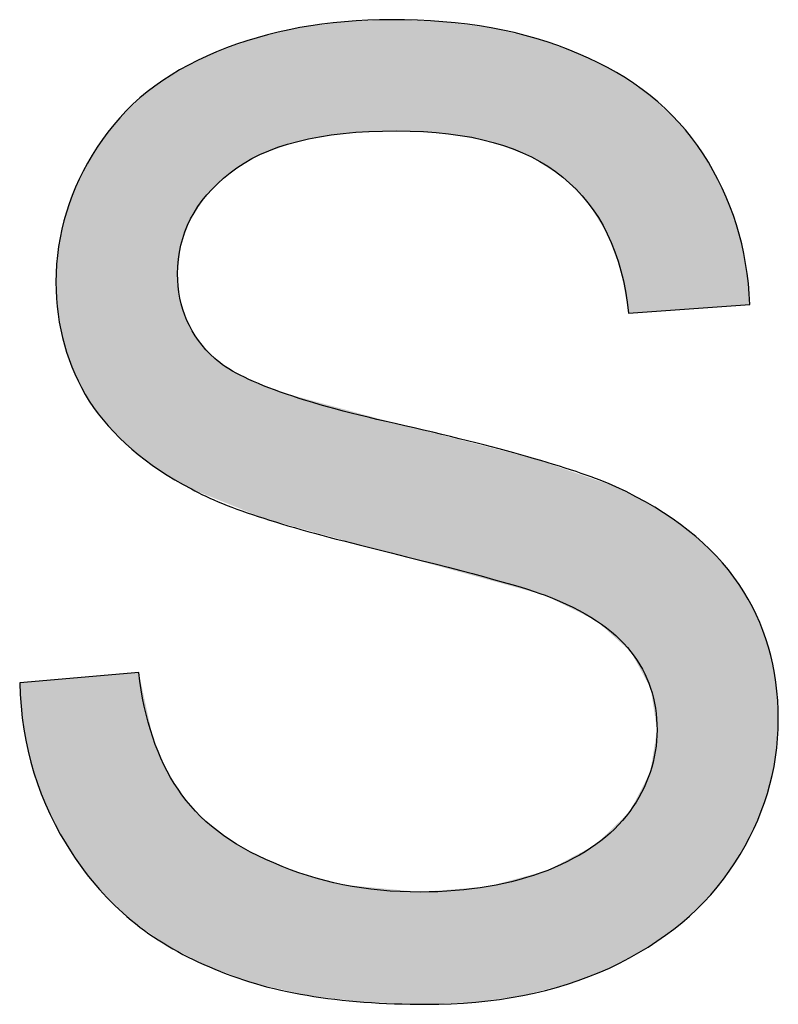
# Model space of a CAD drawing. Extents: x 579.7 to 640.2, y 462.2 to 521.
# Tile 5 of 18: x 608 to 608.7, y 466.4 to 467.3. Entities that reach past the tile are written whole.
import ezdxf

# ---------------------------------------------------------------- set-up
doc = ezdxf.new("R2010")
doc.units = 0
doc.layers.add('CAPA_1', color=7, linetype='CONTINUOUS')

# ---------------------------------------------------------------- blocks, each defined once
blk = doc.blocks.new('*U4')
at = {"layer": 'CAPA_1', "color": 250}
for points in [[(608.27812, 467.22906), (608.27144, 467.33228), (608.27812, 467.33318)], [(608.27834, 467.2291), (608.27812, 467.33318), (608.27834, 467.33321)], [(608.31106, 467.23479), (608.27834, 467.33321), (608.31106, 467.33758)], [(608.31136, 467.23484), (608.31106, 467.33758), (608.31136, 467.33762)], [(608.31262, 467.2349), (608.31136, 467.33762), (608.31262, 467.33779)], [(608.33044, 467.23579), (608.31262, 467.33779), (608.33044, 467.33854)], [(608.34082, 467.23631), (608.33044, 467.33854), (608.34082, 467.33898)], [(608.35563, 467.23705), (608.34082, 467.33898), (608.35563, 467.3396)], [(608.36045, 467.23729), (608.36045, 467.33942), (608.36803, 467.23686)], [(608.36803, 467.23686), (608.36803, 467.33912), (608.38216, 467.23608)], [(608.38216, 467.23608), (608.38216, 467.33857), (608.38767, 467.23577)], [(608.38767, 467.23577), (608.38767, 467.33836), (608.40314, 467.23491)], [(608.40314, 467.23491), (608.40314, 467.33776), (608.40814, 467.23463)], [(608.40814, 467.23463), (608.40814, 467.33712), (608.43333, 467.22977)], [(608.43333, 467.22977), (608.43333, 467.33389), (608.44477, 467.22756)], [(608.23815, 467.21667), (608.23474, 467.32365), (608.23815, 467.32445)], [(608.24746, 467.21991), (608.23815, 467.32445), (608.24746, 467.32664)], [(608.25353, 467.22202), (608.24746, 467.32664), (608.25353, 467.32807)], [(608.26946, 467.22755), (608.25353, 467.32807), (608.26946, 467.33182)], [(608.27144, 467.2279), (608.26946, 467.33182), (608.27144, 467.33228)], [(608.44477, 467.22756), (608.44477, 467.33243), (608.44757, 467.22701)], [(608.44757, 467.22701), (608.44757, 467.33207), (608.44947, 467.22665)], [(608.44947, 467.22665), (608.44947, 467.33162), (608.47673, 467.21627)], [(608.47673, 467.21627), (608.47673, 467.32522), (608.48453, 467.2133)], [(608.21654, 467.20442), (608.20715, 467.31431), (608.21654, 467.31759)], [(608.21948, 467.2062), (608.21654, 467.31759), (608.21948, 467.31861)], [(608.2307, 467.21303), (608.21948, 467.31861), (608.2307, 467.32253)], [(608.23214, 467.21391), (608.2307, 467.32253), (608.23214, 467.32304)], [(608.23474, 467.21548), (608.23214, 467.32304), (608.23474, 467.32365)], [(608.48453, 467.2133), (608.48453, 467.32338), (608.48741, 467.21144)], [(608.48741, 467.21144), (608.48741, 467.32271), (608.4891, 467.21034)], [(608.4891, 467.21034), (608.4891, 467.32231), (608.49722, 467.20507)], [(608.49722, 467.20507), (608.49722, 467.31937), (608.49964, 467.2035)], [(608.49964, 467.2035), (608.49964, 467.31849), (608.51342, 467.19457)], [(608.1882, 467.18056), (608.18595, 467.30569), (608.1882, 467.30679)], [(608.19302, 467.18517), (608.1882, 467.30679), (608.19302, 467.30914)], [(608.19475, 467.18682), (608.19302, 467.30914), (608.19475, 467.30998)], [(608.19548, 467.18753), (608.19475, 467.30998), (608.19548, 467.31023)], [(608.20715, 467.1987), (608.19548, 467.31023), (608.20715, 467.31431)], [(608.51342, 467.19457), (608.51342, 467.3135), (608.5178, 467.19014)], [(608.5178, 467.19014), (608.5178, 467.31191), (608.52789, 467.17995)], [(608.52789, 467.17995), (608.52789, 467.30825), (608.5366, 467.17115)], [(608.17089, 467.1562), (608.16744, 467.29667), (608.17089, 467.29835)], [(608.17166, 467.15734), (608.17089, 467.29835), (608.17166, 467.29873)], [(608.17542, 467.16287), (608.17166, 467.29873), (608.17542, 467.30056)], [(608.1781, 467.16683), (608.17542, 467.30056), (608.1781, 467.30187)], [(608.18595, 467.1784), (608.1781, 467.30187), (608.18595, 467.30569)], [(608.5366, 467.17115), (608.5366, 467.30394), (608.54382, 467.15952)], [(608.54382, 467.15952), (608.54382, 467.30036), (608.54442, 467.15854)], [(608.54442, 467.15854), (608.54442, 467.30006), (608.55446, 467.14237)], [(608.15892, 466.91508), (608.14994, 467.28605), (608.15892, 467.29217)], [(608.15926, 467.10872), (608.15892, 467.29217), (608.15926, 467.2924)], [(608.16071, 467.12154), (608.15926, 467.2924), (608.16071, 467.29339)], [(608.16105, 467.12449), (608.16071, 467.29339), (608.16105, 467.29355)], [(608.1619, 467.13199), (608.16105, 467.29355), (608.1619, 467.29397)], [(608.16744, 467.14692), (608.1619, 467.29397), (608.16744, 467.29667)], [(608.55446, 467.14237), (608.55446, 467.29509), (608.55648, 467.13687)], [(608.55648, 467.13687), (608.55648, 467.29409), (608.56234, 467.12096)], [(608.56234, 467.12096), (608.56234, 467.29119), (608.56296, 467.11927)], [(608.56296, 467.11927), (608.56296, 467.29088), (608.56695, 467.10843)], [(608.56695, 467.10843), (608.56695, 467.28814), (608.57405, 467.06951)], [(608.14214, 466.92494), (608.13601, 467.27656), (608.14214, 467.28074)], [(608.14634, 466.92247), (608.14214, 467.28074), (608.14634, 467.2836)], [(608.14214, 466.92494), (608.14214, 467.28074), (608.14634, 466.92247)], [(608.14994, 466.92036), (608.14634, 467.2836), (608.14994, 467.28605)], [(608.14634, 466.92247), (608.14634, 467.2836), (608.14994, 466.92036)], [(608.14994, 466.92036), (608.14994, 467.28605), (608.15892, 466.91508)], [(608.13101, 466.9334), (608.12309, 467.26571), (608.13101, 467.27316)], [(608.13601, 466.9296), (608.13101, 467.27316), (608.13601, 467.27656)], [(608.13101, 466.9334), (608.13101, 467.27316), (608.13601, 466.9296)], [(608.13601, 466.9296), (608.13601, 467.27656), (608.14214, 466.92494)], [(608.12309, 466.93942), (608.11663, 467.25964), (608.12309, 467.26571)], [(608.12309, 466.93942), (608.12309, 467.26571), (608.13101, 466.9334)], [(608.1162, 466.94475), (608.1057, 467.24937), (608.1162, 467.25924)], [(608.11663, 466.94432), (608.1162, 467.25924), (608.11663, 467.25964)], [(608.1162, 466.94475), (608.1162, 467.25924), (608.11663, 466.94432)], [(608.11663, 466.94432), (608.11663, 467.25964), (608.12309, 466.93942)], [(608.1057, 466.95512), (608.09512, 467.23554), (608.1057, 467.24937)], [(608.1057, 466.95512), (608.1057, 467.24937), (608.1162, 466.94475)], [(608.09512, 466.96558), (608.08685, 467.22474), (608.09512, 467.23554)], [(608.09512, 466.96558), (608.09512, 467.23554), (608.1057, 466.95512)], [(608.08685, 466.97643), (608.08485, 467.22213), (608.08685, 467.22474)], [(608.08685, 466.97643), (608.08685, 467.22474), (608.09512, 466.96558)], [(608.08485, 466.97906), (608.07761, 467.2093), (608.08485, 467.22213)], [(608.08485, 466.97906), (608.08485, 467.22213), (608.08685, 466.97643)], [(608.07761, 466.98855), (608.06832, 467.19282), (608.07761, 467.2093)], [(608.07761, 466.98855), (608.07761, 467.2093), (608.08485, 466.97906)], [(608.06832, 467.00598), (608.06425, 467.18234), (608.06832, 467.19282)], [(608.06832, 467.00598), (608.06832, 467.19282), (608.07761, 466.98855)], [(608.06425, 467.01361), (608.06176, 467.17595), (608.06425, 467.18234)], [(608.06425, 467.01361), (608.06425, 467.18234), (608.06832, 467.00598)], [(608.06176, 467.0205), (608.05647, 467.16231), (608.06176, 467.17595)], [(608.06176, 467.0205), (608.06176, 467.17595), (608.06425, 467.01361)], [(608.05647, 467.03521), (608.05466, 467.1543), (608.05647, 467.16231)], [(608.05647, 467.03521), (608.05647, 467.16231), (608.06176, 467.0205)], [(608.05466, 467.04023), (608.04934, 467.13071), (608.05466, 467.1543)], [(608.05466, 467.04023), (608.05466, 467.1543), (608.05647, 467.03521)], [(608.04934, 467.06618), (608.04888, 467.12453), (608.04934, 467.13071)], [(608.04934, 467.06618), (608.04934, 467.13071), (608.05466, 467.04023)], [(608.04888, 467.06839), (608.04695, 467.0981), (608.04888, 467.12453)], [(608.04888, 467.06839), (608.04888, 467.12453), (608.04934, 467.06618)], [(608.15892, 466.91508), (608.15892, 467.10568), (608.15926, 466.91488)], [(608.15926, 466.91488), (608.15926, 467.10205), (608.16071, 466.91402)], [(608.16071, 466.91402), (608.16071, 467.08672), (608.16105, 466.91383)], [(608.16105, 466.91383), (608.16105, 467.0832), (608.1619, 466.91333)], [(608.1619, 466.91333), (608.1619, 467.08048), (608.16744, 466.91007)], [(608.16744, 466.91007), (608.16744, 467.06275), (608.17089, 466.90805)], [(608.17089, 466.90805), (608.17089, 467.05679), (608.17166, 466.90759)], [(608.17166, 466.90759), (608.17166, 467.05544), (608.17542, 466.90607)], [(608.17542, 466.90607), (608.17542, 467.04895), (608.1781, 466.90498)], [(608.1781, 466.90498), (608.1781, 467.0443), (608.18595, 466.90181)], [(608.18595, 466.90181), (608.18595, 467.03563), (608.1882, 466.9009)], [(608.1882, 466.9009), (608.1882, 467.03315), (608.19302, 466.89894)], [(608.19302, 466.89894), (608.19302, 467.02782), (608.19475, 466.89825)], [(608.19475, 466.89825), (608.19475, 467.02669), (608.19548, 466.89795)], [(608.19548, 466.89795), (608.19548, 467.02621), (608.20715, 466.89323)], [(608.20715, 466.89323), (608.20715, 467.01851), (608.21654, 466.88942)], [(608.21654, 466.88942), (608.21654, 467.01232), (608.21948, 466.88823)], [(608.21948, 466.88823), (608.21948, 467.01109), (608.2307, 466.88369)], [(608.2307, 466.88369), (608.2307, 467.00638), (608.23214, 466.88311)], [(608.23214, 466.88311), (608.23214, 467.00578), (608.23474, 466.88206)], [(608.23474, 466.88206), (608.23474, 467.00469), (608.23815, 466.88068)], [(608.23815, 466.88068), (608.23815, 467.00326), (608.24746, 466.87812)], [(608.24746, 466.87812), (608.24746, 466.99936), (608.25353, 466.87645)], [(608.25353, 466.87645), (608.25353, 466.99682), (608.26946, 466.87207)], [(608.26946, 466.87207), (608.26946, 466.9925), (608.27144, 466.87153)], [(608.27144, 466.87153), (608.27144, 466.99197), (608.27812, 466.8697)], [(608.27812, 466.8697), (608.27812, 466.99016), (608.27834, 466.86963)], [(608.27834, 466.86963), (608.27834, 466.9901), (608.31106, 466.86064)], [(608.31106, 466.86064), (608.31106, 466.98124), (608.31136, 466.86056)], [(608.31136, 466.86056), (608.31136, 466.98116), (608.31262, 466.86022)], [(608.31262, 466.86022), (608.31262, 466.98082), (608.33044, 466.85532)], [(608.33044, 466.85532), (608.33044, 466.97599), (608.34082, 466.85247)], [(608.34082, 466.85247), (608.34082, 466.97318), (608.35563, 466.84842)], [(608.35563, 466.84842), (608.35563, 466.96917), (608.36045, 466.8471)], [(608.36045, 466.8471), (608.36045, 466.96786), (608.36803, 466.84503)], [(608.36803, 466.84503), (608.36803, 466.96581), (608.38216, 466.84118)], [(608.38216, 466.84118), (608.38216, 466.96221), (608.38767, 466.83967)], [(608.38767, 466.83967), (608.38767, 466.96081), (608.40314, 466.83545)], [(608.40314, 466.83545), (608.40314, 466.95687), (608.40814, 466.83408)], [(608.40814, 466.83408), (608.40814, 466.9556), (608.43333, 466.8272)], [(608.43333, 466.8272), (608.43333, 466.94918), (608.44477, 466.82408)], [(608.44477, 466.82408), (608.44477, 466.94627), (608.44757, 466.82331)], [(608.44757, 466.82331), (608.44757, 466.94555), (608.44947, 466.82279)], [(608.44947, 466.82279), (608.44947, 466.94507), (608.47673, 466.81535)], [(608.47673, 466.81535), (608.47673, 466.93813), (608.48453, 466.81322)], [(608.48453, 466.81322), (608.48453, 466.93614), (608.48741, 466.81243)], [(608.48741, 466.81243), (608.48741, 466.93541), (608.4891, 466.81197)], [(608.4891, 466.81197), (608.4891, 466.93483), (608.49722, 466.80975)], [(608.49722, 466.80975), (608.49722, 466.93203), (608.49964, 466.80855)], [(608.49964, 466.80855), (608.49964, 466.93121), (608.51342, 466.80171)], [(608.51342, 466.80171), (608.51342, 466.92647), (608.5178, 466.79954)], [(608.5178, 466.79954), (608.5178, 466.92496), (608.52789, 466.79453)], [(608.52789, 466.79453), (608.52789, 466.9215), (608.5366, 466.7902)], [(608.5366, 466.7902), (608.5366, 466.9185), (608.54382, 466.78662)], [(608.54382, 466.78662), (608.54382, 466.91602), (608.54442, 466.78632)], [(608.54442, 466.78632), (608.54442, 466.91581), (608.55446, 466.77727)], [(608.55446, 466.77727), (608.55446, 466.91237), (608.55648, 466.77544)], [(608.55648, 466.77544), (608.55648, 466.91167), (608.56234, 466.77016)], [(608.56234, 466.77016), (608.56234, 466.90966), (608.56296, 466.7696)], [(608.56296, 466.7696), (608.56296, 466.90933), (608.56695, 466.766)], [(608.56695, 466.766), (608.56695, 466.90721), (608.57405, 466.75959)], [(608.57405, 466.75959), (608.57405, 466.90346), (608.57508, 466.75866)], [(608.57508, 466.75866), (608.57508, 466.90291), (608.57612, 466.75773)], [(608.57612, 466.75773), (608.57612, 466.90236), (608.59195, 466.72854)], [(608.59195, 466.72854), (608.59195, 466.89398), (608.59377, 466.72518)], [(608.59377, 466.72518), (608.59377, 466.89301), (608.59386, 466.72503)], [(608.59386, 466.72503), (608.59386, 466.89297), (608.59425, 466.72431)], [(608.59425, 466.72431), (608.59425, 466.89276), (608.59812, 466.69936)], [(608.59812, 466.69936), (608.59812, 466.89071), (608.60023, 466.68573)], [(608.08485, 466.54165), (608.07761, 466.73478), (608.08485, 466.73541)], [(608.08685, 466.53901), (608.08485, 466.73541), (608.08685, 466.73559)], [(608.08485, 466.54165), (608.08485, 466.73541), (608.08685, 466.53901)], [(608.09512, 466.53103), (608.08685, 466.73559), (608.09512, 466.73632)], [(608.08685, 466.53901), (608.08685, 466.73559), (608.09512, 466.53103)], [(608.1057, 466.52081), (608.09512, 466.73632), (608.1057, 466.73725)], [(608.09512, 466.53103), (608.09512, 466.73632), (608.1057, 466.52081)], [(608.1162, 466.51067), (608.1057, 466.73725), (608.1162, 466.73817)], [(608.1057, 466.52081), (608.1057, 466.73725), (608.1162, 466.51067)], [(608.11663, 466.51037), (608.1162, 466.73817), (608.11663, 466.73821)], [(608.1162, 466.51067), (608.1162, 466.73817), (608.11663, 466.51037)], [(608.12309, 466.50582), (608.11663, 466.73821), (608.12309, 466.73878)], [(608.11663, 466.51037), (608.11663, 466.73821), (608.12309, 466.50582)], [(608.12309, 466.50582), (608.12309, 466.73878), (608.13101, 466.50024)], [(608.01734, 466.68657), (608.01353, 466.72913), (608.01734, 466.72947)], [(608.02667, 466.64619), (608.01734, 466.72947), (608.02667, 466.73029)], [(608.01734, 466.68657), (608.01734, 466.72947), (608.02667, 466.64619)], [(608.04149, 466.60802), (608.02667, 466.73029), (608.04149, 466.7316)], [(608.02667, 466.64619), (608.02667, 466.73029), (608.04149, 466.60802)], [(608.04695, 466.59832), (608.04149, 466.7316), (608.04695, 466.73208)], [(608.04149, 466.60802), (608.04149, 466.7316), (608.04695, 466.59832)], [(608.04888, 466.59489), (608.04695, 466.73208), (608.04888, 466.73225)], [(608.04695, 466.59832), (608.04695, 466.73208), (608.04888, 466.59489)], [(608.04934, 466.59409), (608.04888, 466.73225), (608.04934, 466.73229)], [(608.04888, 466.59489), (608.04888, 466.73225), (608.04934, 466.59409)], [(608.05466, 466.58465), (608.04934, 466.73229), (608.05466, 466.73276)], [(608.04934, 466.59409), (608.04934, 466.73229), (608.05466, 466.58465)], [(608.05647, 466.58144), (608.05466, 466.73276), (608.05647, 466.73291)], [(608.05466, 466.58465), (608.05466, 466.73276), (608.05647, 466.58144)], [(608.06176, 466.57204), (608.05647, 466.73291), (608.06176, 466.73338)], [(608.05647, 466.58144), (608.05647, 466.73291), (608.06176, 466.57204)], [(608.06425, 466.56877), (608.06176, 466.73338), (608.06425, 466.7336)], [(608.06176, 466.57204), (608.06176, 466.73338), (608.06425, 466.56877)], [(608.06832, 466.56341), (608.06425, 466.7336), (608.06832, 466.73396)], [(608.06425, 466.56877), (608.06425, 466.7336), (608.06832, 466.56341)], [(608.07761, 466.55117), (608.06832, 466.73396), (608.07761, 466.73478)], [(608.06832, 466.56341), (608.06832, 466.73396), (608.07761, 466.55117)], [(608.07761, 466.55117), (608.07761, 466.73478), (608.08485, 466.54165)], [(608.13101, 466.50024), (608.13101, 466.70217), (608.13601, 466.49673)], [(608.60023, 466.49189), (608.59812, 466.67275), (608.60023, 466.68573)], [(608.13601, 466.49673), (608.13601, 466.67909), (608.14214, 466.4924)], [(608.59812, 466.49036), (608.59425, 466.649), (608.59812, 466.67275)], [(608.14214, 466.4924), (608.14214, 466.66396), (608.14634, 466.48945)], [(608.14634, 466.48945), (608.14634, 466.65361), (608.14994, 466.48692)], [(608.14994, 466.48692), (608.14994, 466.6474), (608.15892, 466.4824)], [(608.59377, 466.48722), (608.59195, 466.64297), (608.59377, 466.64646)], [(608.59386, 466.48729), (608.59377, 466.64646), (608.59386, 466.64662)], [(608.59425, 466.48757), (608.59386, 466.64662), (608.59425, 466.649)], [(608.59195, 466.48591), (608.57612, 466.6126), (608.59195, 466.64297)], [(608.15892, 466.4824), (608.15892, 466.63189), (608.15926, 466.48222)], [(608.15926, 466.48222), (608.15926, 466.63129), (608.16071, 466.48149)], [(608.16071, 466.48149), (608.16071, 466.62946), (608.16105, 466.48132)], [(608.16105, 466.48132), (608.16105, 466.62904), (608.1619, 466.48089)], [(608.1619, 466.48089), (608.1619, 466.62797), (608.16744, 466.4781)], [(608.16744, 466.4781), (608.16744, 466.62099), (608.17089, 466.47637)], [(608.17089, 466.47637), (608.17089, 466.61665), (608.17166, 466.47598)], [(608.17166, 466.47598), (608.17166, 466.61568), (608.17542, 466.47409)], [(608.17542, 466.47409), (608.17542, 466.61095), (608.1781, 466.47274)], [(608.1781, 466.47274), (608.1781, 466.60853), (608.18595, 466.46878)], [(608.57405, 466.47617), (608.56695, 466.60271), (608.57405, 466.60962)], [(608.57508, 466.47674), (608.57405, 466.60962), (608.57508, 466.61062)], [(608.57612, 466.4773), (608.57508, 466.61062), (608.57612, 466.6126)], [(608.18595, 466.46878), (608.18595, 466.60144), (608.1882, 466.46765)], [(608.1882, 466.46765), (608.1882, 466.59941), (608.19302, 466.4659)], [(608.56695, 466.47231), (608.56296, 466.59883), (608.56695, 466.60271)], [(608.19302, 466.4659), (608.19302, 466.59505), (608.19475, 466.46528)], [(608.19475, 466.46528), (608.19475, 466.5935), (608.19548, 466.46501)], [(608.19548, 466.46501), (608.19548, 466.59284), (608.20715, 466.46078)], [(608.55446, 466.46584), (608.54442, 466.58081), (608.55446, 466.59056)], [(608.55648, 466.46662), (608.55446, 466.59056), (608.55648, 466.59253)], [(608.56234, 466.4698), (608.55648, 466.59253), (608.56234, 466.59823)], [(608.56296, 466.47014), (608.56234, 466.59823), (608.56296, 466.59883)], [(608.20715, 466.46078), (608.20715, 466.58513), (608.21654, 466.45738)], [(608.21654, 466.45738), (608.21654, 466.57893), (608.21948, 466.45631)], [(608.21948, 466.45631), (608.21948, 466.57698), (608.2307, 466.45224)], [(608.5366, 466.459), (608.52789, 466.57168), (608.5366, 466.57635)], [(608.54382, 466.46177), (608.5366, 466.57635), (608.54382, 466.58022)], [(608.54442, 466.462), (608.54382, 466.58022), (608.54442, 466.58081)], [(608.2307, 466.45224), (608.2307, 466.57154), (608.23214, 466.45191)], [(608.23214, 466.45191), (608.23214, 466.57085), (608.23474, 466.45133)], [(608.23474, 466.45133), (608.23474, 466.56959), (608.23815, 466.45055)], [(608.23815, 466.45055), (608.23815, 466.56793), (608.24746, 466.44845)], [(608.24746, 466.44845), (608.24746, 466.56342), (608.25353, 466.44708)], [(608.51342, 466.45069), (608.49964, 466.55653), (608.51342, 466.56392)], [(608.5178, 466.4518), (608.51342, 466.56392), (608.5178, 466.56627)], [(608.52789, 466.45567), (608.5178, 466.56627), (608.52789, 466.57168)], [(608.25353, 466.44708), (608.25353, 466.56111), (608.26946, 466.44347)], [(608.26946, 466.44347), (608.26946, 466.55505), (608.27144, 466.44302)], [(608.27144, 466.44302), (608.27144, 466.55429), (608.27812, 466.44151)], [(608.4891, 466.44452), (608.48741, 466.55321), (608.4891, 466.55367)], [(608.49722, 466.44658), (608.4891, 466.55367), (608.49722, 466.55588)], [(608.49964, 466.4472), (608.49722, 466.55588), (608.49964, 466.55653)], [(608.27812, 466.44151), (608.27812, 466.55175), (608.27834, 466.44149)], [(608.27834, 466.44149), (608.27834, 466.55167), (608.31106, 466.43756)], [(608.47673, 466.44138), (608.44947, 466.54291), (608.47673, 466.55031)], [(608.48453, 466.44336), (608.47673, 466.55031), (608.48453, 466.55243)], [(608.48741, 466.44409), (608.48453, 466.55243), (608.48741, 466.55321)], [(608.31106, 466.43756), (608.31106, 466.54327), (608.31136, 466.43753)], [(608.31136, 466.43753), (608.31136, 466.54324), (608.31262, 466.43738)], [(608.31262, 466.43738), (608.31262, 466.54312), (608.33044, 466.43524)], [(608.33044, 466.43524), (608.33044, 466.54144), (608.34082, 466.43487)], [(608.34082, 466.43487), (608.34082, 466.54046), (608.35563, 466.43434)], [(608.35563, 466.43434), (608.35563, 466.53906), (608.36045, 466.43417)], [(608.36045, 466.43417), (608.36045, 466.5386), (608.36803, 466.4339)], [(608.36803, 466.4339), (608.36803, 466.53789), (608.38216, 466.4334)], [(608.38767, 466.4332), (608.38216, 466.53655), (608.38767, 466.537)], [(608.38216, 466.4334), (608.38216, 466.53655), (608.38767, 466.4332)], [(608.40314, 466.43389), (608.38767, 466.537), (608.40314, 466.53826)], [(608.40814, 466.43411), (608.40314, 466.53826), (608.40814, 466.53866)], [(608.43333, 466.43522), (608.40814, 466.53866), (608.43333, 466.54071)], [(608.44477, 466.43685), (608.43333, 466.54071), (608.44477, 466.54163)], [(608.44757, 466.43725), (608.44477, 466.54163), (608.44757, 466.54239)], [(608.44947, 466.43751), (608.44757, 466.54239), (608.44947, 466.54291)]]:
    blk.add_solid(points, dxfattribs=at)
at = {"layer": 'CAPA_1', "color": 250, "extrusion": (0, 0, -1)}
for points in [[(-608.27812, 467.22906), (-608.27812, 467.33318), (-608.27834, 467.2291)], [(-608.27834, 467.2291), (-608.27834, 467.33321), (-608.31106, 467.23479)], [(-608.31106, 467.23479), (-608.31106, 467.33758), (-608.31136, 467.23484)], [(-608.31136, 467.23484), (-608.31136, 467.33762), (-608.31262, 467.2349)], [(-608.31262, 467.2349), (-608.31262, 467.33779), (-608.33044, 467.23579)], [(-608.33044, 467.23579), (-608.33044, 467.33854), (-608.34082, 467.23631)], [(-608.34082, 467.23631), (-608.34082, 467.33898), (-608.35563, 467.23705)], [(-608.35563, 467.23705), (-608.35563, 467.3396), (-608.36045, 467.23729)], [(-608.36045, 467.23729), (-608.35563, 467.3396), (-608.36045, 467.33942)], [(-608.36803, 467.23686), (-608.36045, 467.33942), (-608.36803, 467.33912)], [(-608.38216, 467.23608), (-608.36803, 467.33912), (-608.38216, 467.33857)], [(-608.38767, 467.23577), (-608.38216, 467.33857), (-608.38767, 467.33836)], [(-608.40314, 467.23491), (-608.38767, 467.33836), (-608.40314, 467.33776)], [(-608.40814, 467.23463), (-608.40314, 467.33776), (-608.40814, 467.33712)], [(-608.43333, 467.22977), (-608.40814, 467.33712), (-608.43333, 467.33389)], [(-608.44477, 467.22756), (-608.43333, 467.33389), (-608.44477, 467.33243)], [(-608.23815, 467.21667), (-608.23815, 467.32445), (-608.24746, 467.21991)], [(-608.24746, 467.21991), (-608.24746, 467.32664), (-608.25353, 467.22202)], [(-608.25353, 467.22202), (-608.25353, 467.32807), (-608.26946, 467.22755)], [(-608.26946, 467.22755), (-608.26946, 467.33182), (-608.27144, 467.2279)], [(-608.27144, 467.2279), (-608.27144, 467.33228), (-608.27812, 467.22906)], [(-608.44757, 467.22701), (-608.44477, 467.33243), (-608.44757, 467.33207)], [(-608.44947, 467.22665), (-608.44757, 467.33207), (-608.44947, 467.33162)], [(-608.47673, 467.21627), (-608.44947, 467.33162), (-608.47673, 467.32522)], [(-608.48453, 467.2133), (-608.47673, 467.32522), (-608.48453, 467.32338)], [(-608.21654, 467.20442), (-608.21654, 467.31759), (-608.21948, 467.2062)], [(-608.21948, 467.2062), (-608.21948, 467.31861), (-608.2307, 467.21303)], [(-608.2307, 467.21303), (-608.2307, 467.32253), (-608.23214, 467.21391)], [(-608.23214, 467.21391), (-608.23214, 467.32304), (-608.23474, 467.21548)], [(-608.23474, 467.21548), (-608.23474, 467.32365), (-608.23815, 467.21667)], [(-608.48741, 467.21144), (-608.48453, 467.32338), (-608.48741, 467.32271)], [(-608.4891, 467.21034), (-608.48741, 467.32271), (-608.4891, 467.32231)], [(-608.49722, 467.20507), (-608.4891, 467.32231), (-608.49722, 467.31937)], [(-608.49964, 467.2035), (-608.49722, 467.31937), (-608.49964, 467.31849)], [(-608.51342, 467.19457), (-608.49964, 467.31849), (-608.51342, 467.3135)], [(-608.1882, 467.18056), (-608.1882, 467.30679), (-608.19302, 467.18517)], [(-608.19302, 467.18517), (-608.19302, 467.30914), (-608.19475, 467.18682)], [(-608.19475, 467.18682), (-608.19475, 467.30998), (-608.19548, 467.18753)], [(-608.19548, 467.18753), (-608.19548, 467.31023), (-608.20715, 467.1987)], [(-608.20715, 467.1987), (-608.20715, 467.31431), (-608.21654, 467.20442)], [(-608.5178, 467.19014), (-608.51342, 467.3135), (-608.5178, 467.31191)], [(-608.52789, 467.17995), (-608.5178, 467.31191), (-608.52789, 467.30825)], [(-608.5366, 467.17115), (-608.52789, 467.30825), (-608.5366, 467.30394)], [(-608.17089, 467.1562), (-608.17089, 467.29835), (-608.17166, 467.15734)], [(-608.17166, 467.15734), (-608.17166, 467.29873), (-608.17542, 467.16287)], [(-608.17542, 467.16287), (-608.17542, 467.30056), (-608.1781, 467.16683)], [(-608.1781, 467.16683), (-608.1781, 467.30187), (-608.18595, 467.1784)], [(-608.18595, 467.1784), (-608.18595, 467.30569), (-608.1882, 467.18056)], [(-608.54382, 467.15952), (-608.5366, 467.30394), (-608.54382, 467.30036)], [(-608.54442, 467.15854), (-608.54382, 467.30036), (-608.54442, 467.30006)], [(-608.55446, 467.14237), (-608.54442, 467.30006), (-608.55446, 467.29509)], [(-608.15892, 467.10568), (-608.15892, 467.29217), (-608.15926, 467.10872)], [(-608.15926, 467.10872), (-608.15926, 467.2924), (-608.16071, 467.12154)], [(-608.16071, 467.12154), (-608.16071, 467.29339), (-608.16105, 467.12449)], [(-608.16105, 467.12449), (-608.16105, 467.29355), (-608.1619, 467.13199)], [(-608.1619, 467.13199), (-608.1619, 467.29397), (-608.16744, 467.14692)], [(-608.16744, 467.14692), (-608.16744, 467.29667), (-608.17089, 467.1562)], [(-608.55648, 467.13687), (-608.55446, 467.29509), (-608.55648, 467.29409)], [(-608.56234, 467.12096), (-608.55648, 467.29409), (-608.56234, 467.29119)], [(-608.56296, 467.11927), (-608.56234, 467.29119), (-608.56296, 467.29088)], [(-608.56695, 467.10843), (-608.56296, 467.29088), (-608.56695, 467.28814)], [(-608.57405, 467.06951), (-608.56695, 467.28814), (-608.57405, 467.28328)], [(-608.57405, 467.06951), (-608.57405, 467.28328), (-608.57508, 467.06958)], [(-608.57508, 467.06958), (-608.57405, 467.28328), (-608.57508, 467.28257)], [(-608.57508, 467.06958), (-608.57508, 467.28257), (-608.57612, 467.06966)], [(-608.57612, 467.06966), (-608.57508, 467.28257), (-608.57612, 467.28186)], [(-608.57612, 467.06966), (-608.57612, 467.28186), (-608.59195, 467.07078)], [(-608.59195, 467.07078), (-608.57612, 467.28186), (-608.59195, 467.271)], [(-608.59195, 467.07078), (-608.59195, 467.271), (-608.59377, 467.07091)], [(-608.59377, 467.07091), (-608.59195, 467.271), (-608.59377, 467.26976)], [(-608.59377, 467.07091), (-608.59377, 467.26976), (-608.59386, 467.07092)], [(-608.59386, 467.07092), (-608.59377, 467.26976), (-608.59386, 467.26967)], [(-608.59386, 467.07092), (-608.59386, 467.26967), (-608.59425, 467.07094)], [(-608.59425, 467.07094), (-608.59386, 467.26967), (-608.59425, 467.26931)], [(-608.59425, 467.07094), (-608.59425, 467.26931), (-608.59812, 467.07122)], [(-608.59812, 467.07122), (-608.59425, 467.26931), (-608.59812, 467.26569)], [(-608.59812, 467.07122), (-608.59812, 467.26569), (-608.60023, 467.07137)], [(-608.60023, 467.07137), (-608.59812, 467.26569), (-608.60023, 467.2637)], [(-608.60023, 467.07137), (-608.60023, 467.2637), (-608.62032, 467.07279)], [(-608.62032, 467.07279), (-608.60023, 467.2637), (-608.62032, 467.24489)], [(-608.62032, 467.07279), (-608.62032, 467.24489), (-608.62297, 467.07298)], [(-608.62297, 467.07298), (-608.62032, 467.24489), (-608.62297, 467.24149)], [(-608.62297, 467.07298), (-608.62297, 467.24149), (-608.62896, 467.07341)], [(-608.62896, 467.07341), (-608.62297, 467.24149), (-608.62896, 467.2338)], [(-608.62896, 467.07341), (-608.62896, 467.2338), (-608.64261, 467.07438)], [(-608.64261, 467.07438), (-608.62896, 467.2338), (-608.64261, 467.21627)], [(-608.64261, 467.07438), (-608.64261, 467.21627), (-608.64959, 467.07487)], [(-608.64959, 467.07487), (-608.64261, 467.21627), (-608.64959, 467.20366)], [(-608.64959, 467.07487), (-608.64959, 467.20366), (-608.65482, 467.07524)], [(-608.65482, 467.07524), (-608.64959, 467.20366), (-608.65482, 467.19423)], [(-608.65482, 467.07524), (-608.65482, 467.19423), (-608.66024, 467.07563)], [(-608.66024, 467.07563), (-608.65482, 467.19423), (-608.66024, 467.18445)], [(-608.66024, 467.07563), (-608.66024, 467.18445), (-608.67189, 467.07645)], [(-608.67189, 467.07645), (-608.66024, 467.18445), (-608.67189, 467.15451)], [(-608.67189, 467.07645), (-608.67189, 467.15451), (-608.67331, 467.07656)], [(-608.67331, 467.07656), (-608.67189, 467.15451), (-608.67331, 467.15086)], [(-608.67331, 467.07656), (-608.67331, 467.15086), (-608.67568, 467.07672)], [(-608.67568, 467.07672), (-608.67331, 467.15086), (-608.67568, 467.14092)], [(-608.67568, 467.07672), (-608.67568, 467.14092), (-608.6818, 467.07716)], [(-608.6818, 467.07716), (-608.67568, 467.14092), (-608.6818, 467.11526)], [(-608.6818, 467.07716), (-608.6818, 467.11526), (-608.68567, 467.07743)], [(-608.15926, 466.91488), (-608.15892, 467.10568), (-608.15926, 467.10205)], [(-608.16071, 466.91402), (-608.15926, 467.10205), (-608.16071, 467.08672)], [(-608.16105, 466.91383), (-608.16071, 467.08672), (-608.16105, 467.0832)], [(-608.1619, 466.91333), (-608.16105, 467.0832), (-608.1619, 467.08048)], [(-608.16744, 466.91007), (-608.1619, 467.08048), (-608.16744, 467.06275)], [(-608.17089, 466.90805), (-608.16744, 467.06275), (-608.17089, 467.05679)], [(-608.17166, 466.90759), (-608.17089, 467.05679), (-608.17166, 467.05544)], [(-608.17542, 466.90607), (-608.17166, 467.05544), (-608.17542, 467.04895)], [(-608.1781, 466.90498), (-608.17542, 467.04895), (-608.1781, 467.0443)], [(-608.18595, 466.90181), (-608.1781, 467.0443), (-608.18595, 467.03563)], [(-608.1882, 466.9009), (-608.18595, 467.03563), (-608.1882, 467.03315)], [(-608.19302, 466.89894), (-608.1882, 467.03315), (-608.19302, 467.02782)], [(-608.19475, 466.89825), (-608.19302, 467.02782), (-608.19475, 467.02669)], [(-608.19548, 466.89795), (-608.19475, 467.02669), (-608.19548, 467.02621)], [(-608.20715, 466.89323), (-608.19548, 467.02621), (-608.20715, 467.01851)], [(-608.21654, 466.88942), (-608.20715, 467.01851), (-608.21654, 467.01232)], [(-608.21948, 466.88823), (-608.21654, 467.01232), (-608.21948, 467.01109)], [(-608.2307, 466.88369), (-608.21948, 467.01109), (-608.2307, 467.00638)], [(-608.23214, 466.88311), (-608.2307, 467.00638), (-608.23214, 467.00578)], [(-608.23474, 466.88206), (-608.23214, 467.00578), (-608.23474, 467.00469)], [(-608.23815, 466.88068), (-608.23474, 467.00469), (-608.23815, 467.00326)], [(-608.24746, 466.87812), (-608.23815, 467.00326), (-608.24746, 466.99936)], [(-608.25353, 466.87645), (-608.24746, 466.99936), (-608.25353, 466.99682)], [(-608.26946, 466.87207), (-608.25353, 466.99682), (-608.26946, 466.9925)], [(-608.27144, 466.87153), (-608.26946, 466.9925), (-608.27144, 466.99197)], [(-608.27812, 466.8697), (-608.27144, 466.99197), (-608.27812, 466.99016)], [(-608.27834, 466.86963), (-608.27812, 466.99016), (-608.27834, 466.9901)], [(-608.31106, 466.86064), (-608.27834, 466.9901), (-608.31106, 466.98124)], [(-608.31136, 466.86056), (-608.31106, 466.98124), (-608.31136, 466.98116)], [(-608.31262, 466.86022), (-608.31136, 466.98116), (-608.31262, 466.98082)], [(-608.33044, 466.85532), (-608.31262, 466.98082), (-608.33044, 466.97599)], [(-608.34082, 466.85247), (-608.33044, 466.97599), (-608.34082, 466.97318)], [(-608.35563, 466.84842), (-608.34082, 466.97318), (-608.35563, 466.96917)], [(-608.36045, 466.8471), (-608.35563, 466.96917), (-608.36045, 466.96786)], [(-608.36803, 466.84503), (-608.36045, 466.96786), (-608.36803, 466.96581)], [(-608.38216, 466.84118), (-608.36803, 466.96581), (-608.38216, 466.96221)], [(-608.38767, 466.83967), (-608.38216, 466.96221), (-608.38767, 466.96081)], [(-608.40314, 466.83545), (-608.38767, 466.96081), (-608.40314, 466.95687)], [(-608.40814, 466.83408), (-608.40314, 466.95687), (-608.40814, 466.9556)], [(-608.43333, 466.8272), (-608.40814, 466.9556), (-608.43333, 466.94918)], [(-608.44477, 466.82408), (-608.43333, 466.94918), (-608.44477, 466.94627)], [(-608.44757, 466.82331), (-608.44477, 466.94627), (-608.44757, 466.94555)], [(-608.44947, 466.82279), (-608.44757, 466.94555), (-608.44947, 466.94507)], [(-608.47673, 466.81535), (-608.44947, 466.94507), (-608.47673, 466.93813)], [(-608.48453, 466.81322), (-608.47673, 466.93813), (-608.48453, 466.93614)], [(-608.48741, 466.81243), (-608.48453, 466.93614), (-608.48741, 466.93541)], [(-608.4891, 466.81197), (-608.48741, 466.93541), (-608.4891, 466.93483)], [(-608.49722, 466.80975), (-608.4891, 466.93483), (-608.49722, 466.93203)], [(-608.49964, 466.80855), (-608.49722, 466.93203), (-608.49964, 466.93121)], [(-608.51342, 466.80171), (-608.49964, 466.93121), (-608.51342, 466.92647)], [(-608.5178, 466.79954), (-608.51342, 466.92647), (-608.5178, 466.92496)], [(-608.52789, 466.79453), (-608.5178, 466.92496), (-608.52789, 466.9215)], [(-608.5366, 466.7902), (-608.52789, 466.9215), (-608.5366, 466.9185)], [(-608.54382, 466.78662), (-608.5366, 466.9185), (-608.54382, 466.91602)], [(-608.54442, 466.78632), (-608.54382, 466.91602), (-608.54442, 466.91581)], [(-608.55446, 466.77727), (-608.54442, 466.91581), (-608.55446, 466.91237)], [(-608.55648, 466.77544), (-608.55446, 466.91237), (-608.55648, 466.91167)], [(-608.56234, 466.77016), (-608.55648, 466.91167), (-608.56234, 466.90966)], [(-608.56296, 466.7696), (-608.56234, 466.90966), (-608.56296, 466.90933)], [(-608.56695, 466.766), (-608.56296, 466.90933), (-608.56695, 466.90721)], [(-608.57405, 466.75959), (-608.56695, 466.90721), (-608.57405, 466.90346)], [(-608.57508, 466.75866), (-608.57405, 466.90346), (-608.57508, 466.90291)], [(-608.57612, 466.75773), (-608.57508, 466.90291), (-608.57612, 466.90236)], [(-608.59195, 466.72854), (-608.57612, 466.90236), (-608.59195, 466.89398)], [(-608.59377, 466.72518), (-608.59195, 466.89398), (-608.59377, 466.89301)], [(-608.59386, 466.72503), (-608.59377, 466.89301), (-608.59386, 466.89297)], [(-608.59425, 466.72431), (-608.59386, 466.89297), (-608.59425, 466.89276)], [(-608.59812, 466.69936), (-608.59425, 466.89276), (-608.59812, 466.89071)], [(-608.60023, 466.68573), (-608.59812, 466.89071), (-608.60023, 466.88926)], [(-608.60023, 466.49189), (-608.60023, 466.88926), (-608.62032, 466.50639)], [(-608.62032, 466.50639), (-608.60023, 466.88926), (-608.62032, 466.87542)], [(-608.62032, 466.50639), (-608.62032, 466.87542), (-608.62297, 466.5083)], [(-608.62297, 466.5083), (-608.62032, 466.87542), (-608.62297, 466.8736)], [(-608.62297, 466.5083), (-608.62297, 466.8736), (-608.62896, 466.51409)], [(-608.62896, 466.51409), (-608.62297, 466.8736), (-608.62896, 466.86948)], [(-608.62896, 466.51409), (-608.62896, 466.86948), (-608.64261, 466.5273)], [(-608.64261, 466.5273), (-608.62896, 466.86948), (-608.64261, 466.85701)], [(-608.64261, 466.5273), (-608.64261, 466.85701), (-608.64959, 466.53406)], [(-608.64959, 466.53406), (-608.64261, 466.85701), (-608.64959, 466.85063)], [(-608.64959, 466.53406), (-608.64959, 466.85063), (-608.65482, 466.54094)], [(-608.65482, 466.54094), (-608.64959, 466.85063), (-608.65482, 466.84585)], [(-608.65482, 466.54094), (-608.65482, 466.84585), (-608.66024, 466.54807)], [(-608.66024, 466.54807), (-608.65482, 466.84585), (-608.66024, 466.83907)], [(-608.66024, 466.54807), (-608.66024, 466.83907), (-608.67189, 466.56342)], [(-608.67189, 466.56342), (-608.66024, 466.83907), (-608.67189, 466.82448)], [(-608.67189, 466.56342), (-608.67189, 466.82448), (-608.67331, 466.56599)], [(-608.67331, 466.56599), (-608.67189, 466.82448), (-608.67331, 466.82271)], [(-608.67331, 466.56599), (-608.67331, 466.82271), (-608.67568, 466.57025)], [(-608.67568, 466.57025), (-608.67331, 466.82271), (-608.67568, 466.81974)], [(-608.67568, 466.57025), (-608.67568, 466.81974), (-608.6818, 466.58128)], [(-608.6818, 466.58128), (-608.67568, 466.81974), (-608.6818, 466.80902)], [(-608.6818, 466.58128), (-608.6818, 466.80902), (-608.68567, 466.58826)], [(-608.68567, 466.58826), (-608.6818, 466.80902), (-608.68567, 466.80224)], [(-608.68567, 466.58826), (-608.68567, 466.80224), (-608.68933, 466.59485)], [(-608.68933, 466.59485), (-608.68567, 466.80224), (-608.68933, 466.79584)], [(-608.68933, 466.59485), (-608.68933, 466.79584), (-608.69151, 466.60049)], [(-608.69151, 466.60049), (-608.68933, 466.79584), (-608.69151, 466.79202)], [(-608.69151, 466.60049), (-608.69151, 466.79202), (-608.70182, 466.6272)], [(-608.70182, 466.6272), (-608.69151, 466.79202), (-608.70182, 466.7647)], [(-608.70182, 466.6272), (-608.70182, 466.7647), (-608.70281, 466.63161)], [(-608.70281, 466.63161), (-608.70182, 466.7647), (-608.70281, 466.76208)], [(-608.70281, 466.63161), (-608.70281, 466.76208), (-608.70934, 466.66066)], [(-608.70934, 466.66066), (-608.70281, 466.76208), (-608.70934, 466.73107)], [(-608.13101, 466.50024), (-608.12309, 466.73878), (-608.13101, 466.70217)], [(-608.70934, 466.66066), (-608.70934, 466.73107), (-608.70959, 466.66415)], [(-608.70959, 466.66415), (-608.70934, 466.73107), (-608.70959, 466.72987)], [(-608.70959, 466.66415), (-608.70959, 466.72987), (-608.71185, 466.69537)], [(-608.13601, 466.49673), (-608.13101, 466.70217), (-608.13601, 466.67909)], [(-608.14214, 466.4924), (-608.13601, 466.67909), (-608.14214, 466.66396)], [(-608.59812, 466.49036), (-608.59812, 466.67275), (-608.60023, 466.49189)], [(-608.14634, 466.48945), (-608.14214, 466.66396), (-608.14634, 466.65361)], [(-608.14994, 466.48692), (-608.14634, 466.65361), (-608.14994, 466.6474)], [(-608.15892, 466.4824), (-608.14994, 466.6474), (-608.15892, 466.63189)], [(-608.59377, 466.48722), (-608.59377, 466.64646), (-608.59386, 466.48729)], [(-608.59386, 466.48729), (-608.59386, 466.64662), (-608.59425, 466.48757)], [(-608.59425, 466.48757), (-608.59425, 466.649), (-608.59812, 466.49036)], [(-608.59195, 466.48591), (-608.59195, 466.64297), (-608.59377, 466.48722)], [(-608.15926, 466.48222), (-608.15892, 466.63189), (-608.15926, 466.63129)], [(-608.16071, 466.48149), (-608.15926, 466.63129), (-608.16071, 466.62946)], [(-608.16105, 466.48132), (-608.16071, 466.62946), (-608.16105, 466.62904)], [(-608.1619, 466.48089), (-608.16105, 466.62904), (-608.1619, 466.62797)], [(-608.16744, 466.4781), (-608.1619, 466.62797), (-608.16744, 466.62099)], [(-608.17089, 466.47637), (-608.16744, 466.62099), (-608.17089, 466.61665)], [(-608.17166, 466.47598), (-608.17089, 466.61665), (-608.17166, 466.61568)], [(-608.17542, 466.47409), (-608.17166, 466.61568), (-608.17542, 466.61095)], [(-608.1781, 466.47274), (-608.17542, 466.61095), (-608.1781, 466.60853)], [(-608.18595, 466.46878), (-608.1781, 466.60853), (-608.18595, 466.60144)], [(-608.57405, 466.47617), (-608.57405, 466.60962), (-608.57508, 466.47674)], [(-608.57508, 466.47674), (-608.57508, 466.61062), (-608.57612, 466.4773)], [(-608.57612, 466.4773), (-608.57612, 466.6126), (-608.59195, 466.48591)], [(-608.1882, 466.46765), (-608.18595, 466.60144), (-608.1882, 466.59941)], [(-608.19302, 466.4659), (-608.1882, 466.59941), (-608.19302, 466.59505)], [(-608.56695, 466.47231), (-608.56695, 466.60271), (-608.57405, 466.47617)], [(-608.19475, 466.46528), (-608.19302, 466.59505), (-608.19475, 466.5935)], [(-608.19548, 466.46501), (-608.19475, 466.5935), (-608.19548, 466.59284)], [(-608.20715, 466.46078), (-608.19548, 466.59284), (-608.20715, 466.58513)], [(-608.55446, 466.46584), (-608.55446, 466.59056), (-608.55648, 466.46662)], [(-608.55648, 466.46662), (-608.55648, 466.59253), (-608.56234, 466.4698)], [(-608.56234, 466.4698), (-608.56234, 466.59823), (-608.56296, 466.47014)], [(-608.56296, 466.47014), (-608.56296, 466.59883), (-608.56695, 466.47231)], [(-608.21654, 466.45738), (-608.20715, 466.58513), (-608.21654, 466.57893)], [(-608.21948, 466.45631), (-608.21654, 466.57893), (-608.21948, 466.57698)], [(-608.2307, 466.45224), (-608.21948, 466.57698), (-608.2307, 466.57154)], [(-608.5366, 466.459), (-608.5366, 466.57635), (-608.54382, 466.46177)], [(-608.54382, 466.46177), (-608.54382, 466.58022), (-608.54442, 466.462)], [(-608.54442, 466.462), (-608.54442, 466.58081), (-608.55446, 466.46584)], [(-608.23214, 466.45191), (-608.2307, 466.57154), (-608.23214, 466.57085)], [(-608.23474, 466.45133), (-608.23214, 466.57085), (-608.23474, 466.56959)], [(-608.23815, 466.45055), (-608.23474, 466.56959), (-608.23815, 466.56793)], [(-608.24746, 466.44845), (-608.23815, 466.56793), (-608.24746, 466.56342)], [(-608.25353, 466.44708), (-608.24746, 466.56342), (-608.25353, 466.56111)], [(-608.51342, 466.45069), (-608.51342, 466.56392), (-608.5178, 466.4518)], [(-608.5178, 466.4518), (-608.5178, 466.56627), (-608.52789, 466.45567)], [(-608.52789, 466.45567), (-608.52789, 466.57168), (-608.5366, 466.459)], [(-608.26946, 466.44347), (-608.25353, 466.56111), (-608.26946, 466.55505)], [(-608.27144, 466.44302), (-608.26946, 466.55505), (-608.27144, 466.55429)], [(-608.27812, 466.44151), (-608.27144, 466.55429), (-608.27812, 466.55175)], [(-608.4891, 466.44452), (-608.4891, 466.55367), (-608.49722, 466.44658)], [(-608.49722, 466.44658), (-608.49722, 466.55588), (-608.49964, 466.4472)], [(-608.49964, 466.4472), (-608.49964, 466.55653), (-608.51342, 466.45069)], [(-608.27834, 466.44149), (-608.27812, 466.55175), (-608.27834, 466.55167)], [(-608.31106, 466.43756), (-608.27834, 466.55167), (-608.31106, 466.54327)], [(-608.47673, 466.44138), (-608.47673, 466.55031), (-608.48453, 466.44336)], [(-608.48453, 466.44336), (-608.48453, 466.55243), (-608.48741, 466.44409)], [(-608.48741, 466.44409), (-608.48741, 466.55321), (-608.4891, 466.44452)], [(-608.31136, 466.43753), (-608.31106, 466.54327), (-608.31136, 466.54324)], [(-608.31262, 466.43738), (-608.31136, 466.54324), (-608.31262, 466.54312)], [(-608.33044, 466.43524), (-608.31262, 466.54312), (-608.33044, 466.54144)], [(-608.34082, 466.43487), (-608.33044, 466.54144), (-608.34082, 466.54046)], [(-608.35563, 466.43434), (-608.34082, 466.54046), (-608.35563, 466.53906)], [(-608.36045, 466.43417), (-608.35563, 466.53906), (-608.36045, 466.5386)], [(-608.36803, 466.4339), (-608.36045, 466.5386), (-608.36803, 466.53789)], [(-608.38216, 466.4334), (-608.36803, 466.53789), (-608.38216, 466.53655)], [(-608.38767, 466.4332), (-608.38767, 466.537), (-608.40314, 466.43389)], [(-608.40314, 466.43389), (-608.40314, 466.53826), (-608.40814, 466.43411)], [(-608.40814, 466.43411), (-608.40814, 466.53866), (-608.43333, 466.43522)], [(-608.43333, 466.43522), (-608.43333, 466.54071), (-608.44477, 466.43685)], [(-608.44477, 466.43685), (-608.44477, 466.54163), (-608.44757, 466.43725)], [(-608.44757, 466.43725), (-608.44757, 466.54239), (-608.44947, 466.43751)], [(-608.44947, 466.43751), (-608.44947, 466.54291), (-608.47673, 466.44138)]]:
    blk.add_solid(points, dxfattribs=at)

msp = doc.modelspace()

# ---------------------------------------------------------------- linework, layer by layer
at = {"layer": 'CAPA_1'}
msp.add_open_spline([(608.01353, 466.72913), (608.01353, 466.72913), (608.12309, 466.73878), (608.12309, 466.73878), (608.12826, 466.69537), (608.14031, 466.65885), (608.15926, 466.63129), (608.17821, 466.6027), (608.20749, 466.57996), (608.24746, 466.56342), (608.28742, 466.54551), (608.3322, 466.53655), (608.38216, 466.53655), (608.4266, 466.53655), (608.46553, 466.54344), (608.49964, 466.55653), (608.5334, 466.57032), (608.55855, 466.58789), (608.57508, 466.61062), (608.59162, 466.63336), (608.60023, 466.65885), (608.60023, 466.68573), (608.60023, 466.71329), (608.59231, 466.73706), (608.57612, 466.75773), (608.56027, 466.7784), (608.53374, 466.79597), (608.49722, 466.80975), (608.47345, 466.81871), (608.42143, 466.83249), (608.34082, 466.85247), (608.26055, 466.87211), (608.2037, 466.88968), (608.17166, 466.90759), (608.12963, 466.92929), (608.09828, 466.95685), (608.07761, 466.98855), (608.05729, 467.02093), (608.04695, 467.05745), (608.04695, 467.0981), (608.04695, 467.1422), (608.0597, 467.18389), (608.08485, 467.22213), (608.10965, 467.26071), (608.14651, 467.29034), (608.19475, 467.30998), (608.24332, 467.32996), (608.29706, 467.3396), (608.35563, 467.3396), (608.42109, 467.3396), (608.47793, 467.32996), (608.52789, 467.30825), (608.5775, 467.28758), (608.61574, 467.25692), (608.64261, 467.21627), (608.66914, 467.17493), (608.6836, 467.12945), (608.68567, 467.07743), (608.68567, 467.07743), (608.57405, 467.06951), (608.57405, 467.06951), (608.56819, 467.12463), (608.54787, 467.16701), (608.51342, 467.19457), (608.47897, 467.22316), (608.42832, 467.23729), (608.36045, 467.23729), (608.29017, 467.23729), (608.23919, 467.22419), (608.20715, 467.1987), (608.17476, 467.17286), (608.15892, 467.1422), (608.15892, 467.10568), (608.15892, 467.07433), (608.17029, 467.04849), (608.19302, 467.02782), (608.21542, 467.00715), (608.27364, 466.98648), (608.36803, 466.96581), (608.46243, 466.94411), (608.5272, 466.92516), (608.56234, 466.90966), (608.61332, 466.88589), (608.65122, 466.85626), (608.67568, 466.81974), (608.6998, 466.78426), (608.71185, 466.74291), (608.71185, 466.69537), (608.71185, 466.64817), (608.69842, 466.60477), (608.67189, 466.56342), (608.64502, 466.52174), (608.60678, 466.49039), (608.55648, 466.46662), (608.50653, 466.44388), (608.45003, 466.4332), (608.38767, 466.4332), (608.30809, 466.4332), (608.2416, 466.44388), (608.1882, 466.46765), (608.13411, 466.49039), (608.09243, 466.52484), (608.06176, 466.57204), (608.0311, 466.61855), (608.01491, 466.67091), (608.01353, 466.72913), (608.01353, 466.72913), (608.01353, 466.72913), (608.01353, 466.72913)], degree=3, knots=[0, 0, 0, 0, 1, 1, 1, 2, 2, 2, 3, 3, 3, 4, 4, 4, 5, 5, 5, 6, 6, 6, 7, 7, 7, 8, 8, 8, 9, 9, 9, 10, 10, 10, 11, 11, 11, 12, 12, 12, 13, 13, 13, 14, 14, 14, 15, 15, 15, 16, 16, 16, 17, 17, 17, 18, 18, 18, 19, 19, 19, 20, 20, 20, 21, 21, 21, 22, 22, 22, 23, 23, 23, 24, 24, 24, 25, 25, 25, 26, 26, 26, 27, 27, 27, 28, 28, 28, 29, 29, 29, 30, 30, 30, 31, 31, 31, 32, 32, 32, 33, 33, 33, 34, 34, 34, 35, 35, 35, 36, 36, 36, 36], dxfattribs=at)

# ---------------------------------------------------------------- block references
at = {"layer": 'CAPA_1', "color": 250}
msp.add_blockref('*U4', (0, 0), dxfattribs=at)

doc.saveas('drawing.dxf')
